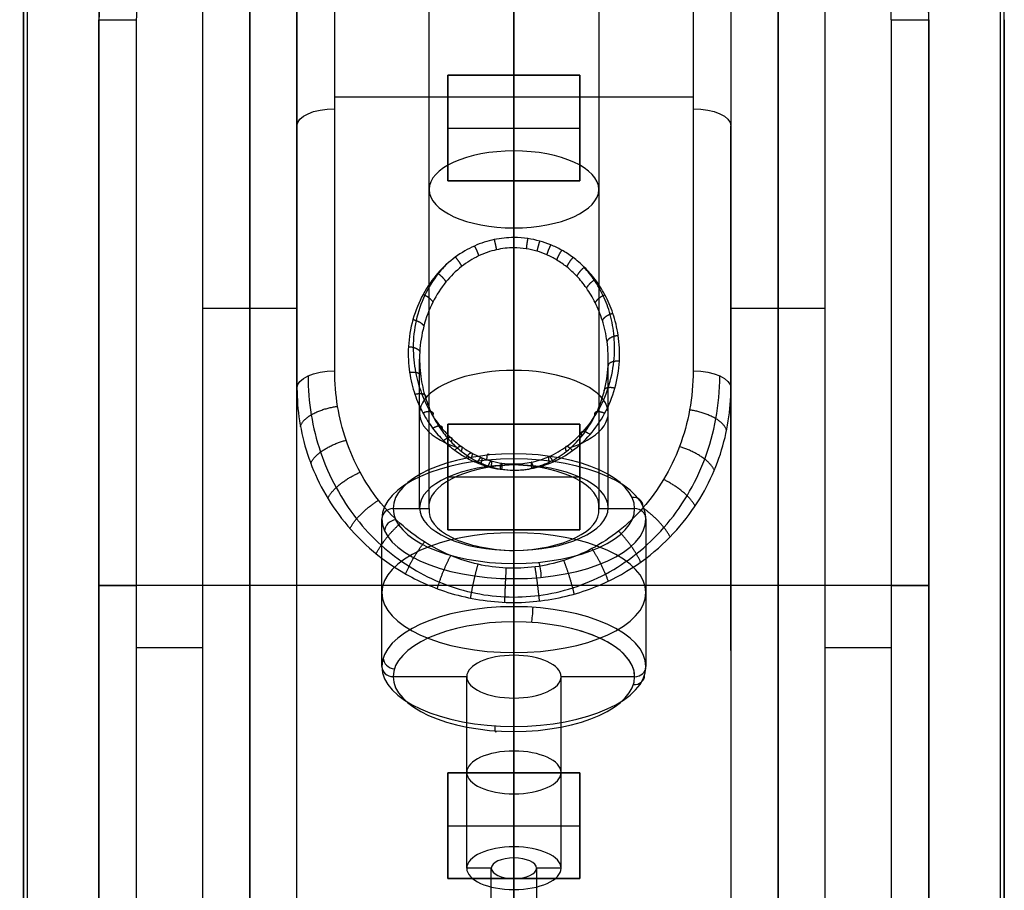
# Model space of a CAD drawing. Header units: millimetres. Extents: x -435 to 435, y -676 to 274.
# Tile 6 of 26: x -13 to 13, y -494 to -471. Entities that reach past the tile are written whole.
import ezdxf

# ---------------------------------------------------------------- set-up
doc = ezdxf.new("R2010")
doc.units = ezdxf.units.MM
doc.header["$MEASUREMENT"] = 0
for name, color, linetype, true_color in [('Cable', 7, 'Continuous', 0x000000), ('Light Source', 7, 'Continuous', 0x000000), ('Tyvek Shade', 7, 'Continuous', 0x000000)]:
    doc.layers.add(name, color=color, linetype=linetype, true_color=true_color)

msp = doc.modelspace()

# ---------------------------------------------------------------- linework, layer by layer
at = {"layer": 'Cable'}
for p, q in [((0, -459.848, -200.85), (0, -511.848, -200.85)), ((0, -460.394, -192.245), (0, -476.626, -183.974)), ((-5.75, -494.526, -190.15), (-5.75, -466.708, -190.15)), ((-5.75, -466.708, -190.15), (-5.75, -480.617, -183.063)), ((-11, -470.848, -193.65), (-11, -470.848, -197.65)), ((-11, -500.848, -193.65), (-11, -470.848, -193.65)), ((-11, -500.848, -195.65), (-11, -470.848, -195.65)), ((11, -470.848, -193.65), (11, -500.848, -193.65)), ((11, -470.848, -195.65), (11, -500.848, -195.65)), ((4.75, -472.899, -185.873), (-4.75, -472.899, -185.873)), ((-5.75, -487.572, -186.607), (-5.75, -473.662, -186.607)), ((5.75, -487.572, -186.607), (5.75, -473.662, -186.607)), ((0, -476.898, -183.974), (0, -482.654, -186.907)), ((0, -482.654, -186.907), (0, -476.898, -183.974)), ((-2.5, -483.789, -184.679), (-2.5, -479.846, -182.67)), ((2.5, -483.789, -184.679), (2.5, -479.846, -182.67)), ((-5.75, -494.526, -190.15), (-5.75, -480.617, -183.063)), ((-5.75, -480.617, -190.15), (-5.75, -480.617, -183.063)), ((5.75, -480.617, -190.15), (5.75, -480.617, -183.063)), ((0, -484.924, -182.452), (0, -482.794, -181.366)), ((0, -482.794, -180.832), (0, -485.394, -179.506)), ((11, -485.848, -200.85), (-11, -485.848, -200.85)), ((-11, -485.848, -197.65), (-11, -485.848, -193.65)), ((11, -485.848, -197.65), (11, -485.848, -193.65)), ((0, -511.301, -192.244), (0, -486.303, -179.507)), ((-10, -487.494, -192.65), (-8.25, -487.494, -192.65)), ((8.25, -487.494, -192.65), (10, -487.494, -192.65))]:
    msp.add_line(p, q, dxfattribs=at)
at = {"layer": 'Cable', "color": 250, "true_color": 0x3c3c3c}
for p, q in [((0, -465.864, -178.058), (0, -482.793, -186.683)), ((-2.25, -483.815, -184.679), (-2.25, -466.885, -176.053)), ((2.25, -466.885, -176.053), (2.25, -483.815, -184.679)), ((0, -467.907, -174.048), (0, -484.836, -182.674)), ((0, -482.362, -187.53), (0, -482.793, -186.683)), ((0, -482.493, -187.933), (0, -486.413, -189.931)), ((-2.25, -483.815, -184.679), (-3.2, -483.815, -184.679)), ((3.2, -483.815, -184.679), (2.25, -483.815, -184.679)), ((-3.5, -488.002, -186.812), (-3.5, -484.082, -184.815)), ((3.5, -484.082, -184.815), (3.5, -488.002, -186.812)), ((0, -484.836, -182.674), (0, -485.267, -181.827)), ((0, -485.671, -181.696), (0, -489.591, -183.694)), ((0, -486.817, -189.8), (0, -487.702, -188.062)), ((0, -492.781, -190.65), (0, -487.702, -188.062)), ((0, -492.781, -190.65), (0, -487.702, -188.062)), ((0, -492.781, -190.65), (0, -487.702, -188.062)), ((-1.25, -488.27, -186.949), (-3.2, -488.27, -186.949)), ((-1.25, -493.348, -189.536), (-1.25, -488.27, -186.949)), ((3.2, -488.27, -186.949), (1.25, -488.27, -186.949)), ((1.25, -493.348, -189.536), (1.25, -488.27, -186.949)), ((0, -488.837, -185.835), (0, -493.916, -188.423)), ((0, -488.837, -185.835), (0, -489.722, -184.097)), ((0, -493.916, -188.423), (0, -488.837, -185.835)), ((0, -492.781, -190.65), (0, -493.076, -190.071)), ((0, -495.749, -191.433), (0, -493.076, -190.071)), ((-0.6, -493.348, -189.536), (-1.25, -493.348, -189.536)), ((-0.6, -496.021, -190.898), (-0.6, -493.348, -189.536)), ((0.6, -493.348, -189.536), (0.6, -496.021, -190.898)), ((1.25, -493.348, -189.536), (0.6, -493.348, -189.536)), ((0, -493.621, -189.002), (0, -493.916, -188.423)), ((0, -496.294, -190.364), (0, -493.621, -189.002))]:
    msp.add_line(p, q, dxfattribs=at)
at = {"layer": 'Cable'}
for centre, radius, start, end in [((0, -470.848, -197.65), 11, 0, 180), ((0, -470.848, -194.975), 11, 0, 180), ((0, -470.848, -197.65), 11, 0, 180), ((0, -470.848, -193.65), 11, 145.5885, 180), ((0, -470.848, -193.65), 11, 360, 34.4115), ((0, -470.848, -192.65), 10, 360, 34.4115)]:
    msp.add_arc(centre, radius, start, end, dxfattribs=at)
at = {"layer": 'Cable', "extrusion": (0, 1, 7.21645e-16)}
for centre, start, end in [((10, -193.65, -470.848), 0, 90), ((-10, -193.65, -470.848), 90, 180)]:
    msp.add_arc(centre, 1, start, end, dxfattribs=at)
at = {"layer": 'Cable', "extrusion": (0, 0.891007, -0.45399)}
for centre, start, end in [((4.75, -381.306, -337.319), 0, 90), ((-4.75, -381.306, -337.319), 90, 180)]:
    msp.add_arc(centre, 1, start, end, dxfattribs=at)
at = {"layer": 'Cable', "color": 250, "true_color": 0x3c3c3c, "extrusion": (0, 0.891007, 0.45399)}
for centre, radius, start, end in [((0, 55.097, -505.424), 2.25, 180, 0), ((0, 55.097, -505.424), 2.25, 0, 180), ((0, 55.097, -514.924), 3.2, 180, 360), ((0, 55.097, -517.424), 3.5, 180, 0), ((0, 55.097, -517.424), 3.5, 0, 180), ((0, 55.097, -519.924), 3.2, 180, 236.8635), ((0, 55.097, -519.924), 3.2, 360, 180), ((0, 55.097, -522.774), 1.25, 270, 90), ((0, 55.097, -525.624), 0.6, 180, 0)]:
    msp.add_arc(centre, radius, start, end, dxfattribs=at)
at = {"layer": 'Cable', "extrusion": (0, 1, 0)}
for centre, radius, start, end in [((8.25, -190.15, -478.508), 2.5, 180, 270), ((-8.25, -190.15, -478.508), 2.5, 270, 0), ((10, -193.65, -485.848), 1, 0, 90), ((-10, -193.65, -485.848), 1, 90, 180)]:
    msp.add_arc(centre, radius, start, end, dxfattribs=at)
at = {"layer": 'Cable', "extrusion": (-1.76714e-09, 0.891007, -0.45399)}
msp.add_arc((4.75, -381.306, -345.124), 1, 0, 90, dxfattribs=at)
at = {"layer": 'Cable', "extrusion": (0, 0.891007, 0.45399)}
for start, end in [(270, 52.5254), (127.4487, 270)]:
    msp.add_arc((0, 55.085, -512.091), 2.5, start, end, dxfattribs=at)
at = {"layer": 'Cable', "extrusion": (-1.82576e-13, 0.891007, -0.45399)}
msp.add_arc((-4.75, -381.306, -345.124), 1, 90, 180, dxfattribs=at)
at = {"layer": 'Cable', "color": 250, "true_color": 0x3c3c3c, "extrusion": (2.16678e-14, 0.891007, 0.45399)}
msp.add_arc((0, 55.097, -514.924), 3.2, 180, 360, dxfattribs=at)
at = {"layer": 'Cable', "color": 250, "true_color": 0x3c3c3c, "extrusion": (-1.97723e-14, 0.891007, 0.45399)}
msp.add_arc((0, 55.097, -515.224), 3.5, 180, 360, dxfattribs=at)
at = {"layer": 'Cable', "color": 250, "true_color": 0x3c3c3c, "extrusion": (0.978819, 0.092943, -0.182412)}
for centre, start, end in [((-480.437, -192.9, -11.28), 297.4993, 27.4993), ((-483.392, -187.223, -11.28), 27.4993, 117.4993)]:
    msp.add_arc(centre, 0.3, start, end, dxfattribs=at)
at = {"layer": 'Cable', "extrusion": (-1.58275e-16, 0.891007, 0.45399)}
msp.add_arc((0, 55.085, -514.902), 2.5, 270, 90, dxfattribs=at)
at = {"layer": 'Cable', "color": 250, "true_color": 0x3c3c3c, "extrusion": (-0.004486, 0.888836, 0.458204)}
msp.add_arc((2.311, 57.401, -514.642), 2.385, 273.0184, 3.0184, dxfattribs=at)
at = {"layer": 'Cable', "extrusion": (1.58275e-16, 0.891007, 0.45399)}
msp.add_arc((0, 55.085, -514.902), 2.5, 90, 270, dxfattribs=at)
at = {"layer": 'Cable', "color": 250, "true_color": 0x3c3c3c, "extrusion": (0.004486, 0.888836, 0.458204)}
msp.add_arc((-2.311, 57.401, -514.642), 2.385, 176.9816, 266.9816, dxfattribs=at)
at = {"layer": 'Cable', "color": 250, "true_color": 0x3c3c3c, "extrusion": (0.204725, -0.444375, 0.872135)}
for centre, start, end in [((-199.587, -475.065, 53.93), 338.1099, 68.1099), ((-205.525, -472.679, 53.93), 68.1099, 158.1099)]:
    msp.add_arc(centre, 0.3, start, end, dxfattribs=at)
at = {"layer": 'Cable', "color": 250, "true_color": 0x3c3c3c, "extrusion": (-6.31039e-08, -0.45399, 0.891007)}
msp.add_arc((-3.2, -515.224, 55.097), 0.3, 90, 180, dxfattribs=at)
at = {"layer": 'Cable', "color": 250, "true_color": 0x3c3c3c, "extrusion": (1.17379e-14, 0.891007, 0.45399)}
msp.add_arc((0, 55.097, -514.924), 3.2, 360, 180, dxfattribs=at)
at = {"layer": 'Cable', "color": 250, "true_color": 0x3c3c3c, "extrusion": (-0.004522, 0.893146, 0.449745)}
msp.add_arc((2.331, 52.762, -515.165), 2.372, 356.9944, 86.9944, dxfattribs=at)
at = {"layer": 'Cable', "color": 250, "true_color": 0x3c3c3c, "extrusion": (0.004522, 0.893146, 0.449745)}
msp.add_arc((-2.331, 52.762, -515.165), 2.372, 93.0056, 183.0056, dxfattribs=at)
at = {"layer": 'Cable', "color": 250, "true_color": 0x3c3c3c, "extrusion": (-6.29973e-08, -0.453991, 0.891007)}
msp.add_arc((3.2, -515.224, 55.097), 0.3, 0, 90, dxfattribs=at)
at = {"layer": 'Cable', "color": 250, "true_color": 0x3c3c3c, "extrusion": (-1.61488e-15, 0.891007, 0.45399)}
msp.add_arc((0, 55.097, -515.224), 3.5, 360, 180, dxfattribs=at)
at = {"layer": 'Cable', "color": 250, "true_color": 0x3c3c3c, "extrusion": (-1.63081e-14, 0.891007, 0.45399)}
msp.add_arc((0, 55.097, -519.624), 3.5, 180, 360, dxfattribs=at)
at = {"layer": 'Cable', "color": 250, "true_color": 0x3c3c3c, "extrusion": (0.989485, -0.065662, 0.128869)}
for centre, start, end in [((-485.466, -192.264, 7.969), 207.2457, 297.2457), ((-488.396, -186.574, 7.969), 117.2457, 207.2457)]:
    msp.add_arc(centre, 0.3, start, end, dxfattribs=at)
at = {"layer": 'Cable', "color": 250, "true_color": 0x3c3c3c, "extrusion": (-2.95044e-16, 0.891007, 0.45399)}
msp.add_arc((0, 55.097, -519.924), 3.2, 180, 360, dxfattribs=at)
at = {"layer": 'Cable', "color": 250, "true_color": 0x3c3c3c, "extrusion": (-0.144634, -0.449217, 0.881638)}
for centre, start, end in [((146.482, -498.573, 54.518), 195.8471, 285.8471), ((152.639, -496.825, 54.518), 285.8471, 15.8471)]:
    msp.add_arc(centre, 0.3, start, end, dxfattribs=at)
at = {"layer": 'Cable', "color": 250, "true_color": 0x3c3c3c, "extrusion": (1.81428e-13, 0.891007, 0.45399)}
msp.add_arc((0, 55.097, -519.924), 1.25, 270, 90, dxfattribs=at)
at = {"layer": 'Cable', "color": 250, "true_color": 0x3c3c3c, "extrusion": (1.12914e-13, 0.891007, 0.45399)}
msp.add_arc((0, 55.097, -519.924), 1.25, 90, 270, dxfattribs=at)
at = {"layer": 'Cable', "color": 250, "true_color": 0x3c3c3c, "extrusion": (2.00068e-14, 0.891007, 0.45399)}
msp.add_arc((0, 55.097, -519.624), 3.5, 360, 180, dxfattribs=at)
at = {"layer": 'Cable', "color": 250, "true_color": 0x3c3c3c, "extrusion": (-2.1102e-08, -0.453991, 0.891007)}
msp.add_arc((-3.2, -519.624, 55.097), 0.3, 180, 270, dxfattribs=at)
at = {"layer": 'Cable', "color": 250, "true_color": 0x3c3c3c, "extrusion": (-2.12483e-08, -0.45399, 0.891007)}
msp.add_arc((3.2, -519.624, 55.097), 0.3, 270, 0, dxfattribs=at)
at = {"layer": 'Cable', "color": 250, "true_color": 0x3c3c3c, "extrusion": (1.52377e-15, 0.891007, 0.45399)}
msp.add_arc((0, 55.097, -519.924), 3.2, 360, 180, dxfattribs=at)
at = {"layer": 'Cable', "color": 250, "true_color": 0x3c3c3c, "extrusion": (2.84217e-14, 0.891007, 0.45399)}
msp.add_arc((0, 55.097, -522.774), 1.25, 90, 270, dxfattribs=at)
at = {"layer": 'Cable', "color": 250, "true_color": 0x3c3c3c, "extrusion": (5.47118e-14, 0.891007, 0.45399)}
msp.add_arc((0, 55.097, -525.624), 1.25, 270, 90, dxfattribs=at)
at = {"layer": 'Cable', "color": 250, "true_color": 0x3c3c3c, "extrusion": (5.71657e-14, 0.891007, 0.45399)}
msp.add_arc((0, 55.097, -525.624), 1.25, 90, 270, dxfattribs=at)
at = {"layer": 'Cable', "color": 250, "true_color": 0x3c3c3c, "extrusion": (-5.29592e-14, 0.891007, 0.45399)}
msp.add_arc((0, 55.097, -525.624), 0.6, 0, 180, dxfattribs=at)
at = {"layer": 'Cable'}
for points in [[(11, -470.848, -200.85), (11, -459.848, -200.85), (0, -459.848, -200.85), (-11, -459.848, -200.85), (-11, -470.848, -200.85)], [(11, -470.848, -199.25), (11, -459.848, -199.25), (0, -459.848, -199.25), (-11, -459.848, -199.25), (-11, -470.848, -199.25)]]:
    msp.add_rational_spline(points, [1, 0.707106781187, 1, 0.707106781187, 1], degree=2, knots=[-64.557519, -64.557519, -64.557519, -47.27876, -47.27876, -30, -30, -30], dxfattribs=at)
for points, weights, degree in [([(-10, -470.848, -192.65), (-10, -467.752, -192.65), (-8.25, -465.197, -192.65)], [1, 0.955248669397, 0.999999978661], 2), ([(-0.523, -476.68, -183.946), (-0.499, -476.771, -183.9), (-0.479, -476.869, -183.907), (-0.467, -476.95, -183.951)], [1.00524816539, 1.03134524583, 1.1547702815, 1.37552327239], 3), ([(0, -476.626, -183.974), (0, -476.718, -183.927), (0, -476.816, -183.932), (0, -476.898, -183.974)], [1.00619380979, 1.0342164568, 1.15732622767, 1.37552312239], 3), ([(0.365, -476.652, -183.961), (0.348, -476.744, -183.914), (0.335, -476.842, -183.92), (0.326, -476.924, -183.963)], [1.0057134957, 1.0327846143, 1.1560549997, 1.3755246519], 3), ([(0.683, -476.719, -183.927), (0.652, -476.809, -183.881), (0.626, -476.906, -183.889), (0.61, -476.987, -183.935)], [1.00459011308, 1.0292083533, 1.15285319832, 1.37552464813], 3), ([(-1.047, -476.85, -183.86), (-0.998, -476.937, -183.816), (-0.958, -477.032, -183.828), (-0.935, -477.112, -183.88)], [1.00278136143, 1.02247258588, 1.14671988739, 1.37552326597], 3), ([(0.975, -476.819, -183.876), (0.93, -476.907, -183.831), (0.893, -477.003, -183.842), (0.871, -477.083, -183.892)], [1.00316067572, 1.02402128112, 1.14814260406, 1.37552464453], 3), ([(1.268, -476.96, -183.804), (1.208, -477.045, -183.761), (1.16, -477.139, -183.777), (1.132, -477.218, -183.833)], [1.00161890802, 1.01697726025, 1.14161250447, 1.37552464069], 3), ([(-1.553, -477.144, -183.71), (-1.479, -477.225, -183.669), (-1.42, -477.317, -183.692), (-1.387, -477.394, -183.755)], [1.00039458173, 1.00824666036, 1.13328955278, 1.37552325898], 3), ([(1.567, -477.154, -183.705), (1.491, -477.234, -183.664), (1.431, -477.326, -183.687), (1.399, -477.403, -183.751)], [1.00035397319, 1.00780421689, 1.13286110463, 1.37552463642], 3), ([(-2.018, -477.572, -183.492), (-1.916, -477.643, -183.456), (-1.839, -477.73, -183.494), (-1.802, -477.803, -183.574)], [1.00066069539, 0.98971930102, 1.1146734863, 1.37552325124], 3), ([(1.866, -477.411, -183.574), (1.774, -477.485, -183.536), (1.702, -477.574, -183.568), (1.666, -477.649, -183.642)], [1.00007786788, 0.996420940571, 1.12156986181, 1.3755246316], 3), ([(2.153, -477.739, -183.407), (2.043, -477.805, -183.373), (1.96, -477.89, -183.417), (1.923, -477.962, -183.504)], [1.00185339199, 0.983029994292, 1.10758707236, 1.37552462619], 3), ([(-2.406, -478.132, -183.207), (-2.276, -478.187, -183.179), (-2.182, -478.268, -183.237), (-2.148, -478.338, -183.337)], [1.00687975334, 0.968407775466, 1.09128893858, 1.37552324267], 3), ([(2.413, -478.145, -183.2), (2.283, -478.201, -183.172), (2.189, -478.281, -183.23), (2.154, -478.351, -183.332)], [1.00710118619, 0.967940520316, 1.09074833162, 1.37552462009], 3), ([(2.626, -478.638, -182.949), (2.475, -478.679, -182.928), (2.372, -478.753, -183.005), (2.344, -478.822, -183.123)], [1.0178427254, 0.951376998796, 1.07060429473, 1.3755246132], 3), ([(-2.675, -478.8, -182.866), (-2.519, -478.835, -182.849), (-2.413, -478.907, -182.932), (-2.389, -478.976, -183.055)], [1.02232473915, 0.94640076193, 1.06413359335, 1.3755232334], 3), ([(2.765, -479.224, -182.65), (2.594, -479.244, -182.64), (2.483, -479.311, -182.74), (2.469, -479.382, -182.876)], [1.03679527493, 0.933899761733, 1.04680953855, 1.37552460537], 3), ([(-2.795, -479.518, -182.501), (-2.615, -479.526, -182.497), (-2.501, -479.589, -182.608), (-2.495, -479.662, -182.751)], [1.04875051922, 0.926048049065, 1.03497228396, 1.37552322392], 3), ([(2.795, -479.902, -182.305), (2.604, -479.893, -182.309), (2.489, -479.952, -182.437), (2.495, -480.03, -182.589)], [1.06733529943, 0.916434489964, 1.01916425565, 1.3755245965], 3), ([(-2.765, -480.196, -182.155), (-2.568, -480.173, -182.167), (-2.452, -480.227, -182.307), (-2.469, -480.31, -182.465)], [1.08391518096, 0.909627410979, 1.00683008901, 1.37552321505], 3), ([(2.675, -480.62, -181.939), (2.471, -480.574, -181.963), (2.357, -480.623, -182.121), (2.389, -480.716, -182.285)], [1.11148035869, 0.900756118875, 0.988770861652, 1.37552458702], 3), ([(-2.626, -480.781, -181.857), (-2.42, -480.726, -181.885), (-2.306, -480.772, -182.051), (-2.344, -480.87, -182.217)], [1.12389918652, 0.897498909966, 0.981373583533, 1.37552320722], 3), ([(-5.657, -481.637, -182.425), (-5.6, -481.384, -181.948), (-5.201, -481.17, -181.659), (-4.673, -481.101, -181.694)], [1.12506112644, 0.944032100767, 0.959536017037, 1.17157287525], 3), ([(-2.413, -481.274, -181.606), (-2.206, -481.186, -181.651), (-2.097, -481.225, -181.84), (-2.154, -481.341, -182.009)], [1.16605949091, 0.888874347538, 0.95869558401, 1.37552320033], 3), ([(2.406, -481.288, -181.599), (2.198, -481.199, -181.644), (2.09, -481.237, -181.834), (2.148, -481.354, -182.003)], [1.16732622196, 0.888662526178, 0.958061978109, 1.37552457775], 3), ([(5.637, -481.74, -182.361), (5.575, -481.488, -181.889), (5.178, -481.272, -181.607), (4.656, -481.196, -181.646)], [1.12082131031, 0.944288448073, 0.961205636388, 1.17157287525], 3), ([(-2.153, -481.681, -181.399), (-1.952, -481.56, -181.46), (-1.852, -481.592, -181.67), (-1.923, -481.73, -181.837)], [1.20833974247, 0.882974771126, 0.93870258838, 1.37552319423], 3), ([(2.018, -481.847, -181.314), (1.823, -481.712, -181.383), (1.726, -481.74, -181.602), (1.802, -481.889, -181.766)], [1.22793342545, 0.880934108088, 0.930131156, 1.37552456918], 3), ([(-5.385, -482.611, -181.815), (-5.286, -482.362, -181.393), (-4.914, -482.124, -181.173), (-4.448, -481.998, -181.237)], [1.08830738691, 0.947375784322, 0.975130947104, 1.17157287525], 3), ([(-1.866, -482.009, -181.231), (-1.679, -481.858, -181.308), (-1.588, -481.882, -181.537), (-1.666, -482.043, -181.698)], [1.24846371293, 0.879183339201, 0.921536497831, 1.37552318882], 3), ([(-1.567, -482.266, -181.101), (-1.399, -482.087, -181.192), (-1.32, -482.105, -181.436), (-1.399, -482.289, -181.589)], [1.2845743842, 0.876924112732, 0.907240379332, 1.375523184], 3), ([(1.553, -482.275, -181.096), (1.387, -482.095, -181.187), (1.308, -482.113, -181.432), (1.387, -482.298, -181.585)], [1.28603563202, 0.876851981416, 0.906681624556, 1.37552456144], 3), ([(5.311, -482.797, -181.699), (5.205, -482.547, -181.288), (4.84, -482.304, -181.081), (4.387, -482.169, -181.15)], [1.08209740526, 0.948243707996, 0.978068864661, 1.17157287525], 3), ([(-1.268, -482.459, -181.002), (-1.125, -482.257, -181.105), (-1.059, -482.269, -181.361), (-1.132, -482.474, -181.507)], [1.31502302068, 0.875710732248, 0.895877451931, 1.37552317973], 3), ([(-0.975, -482.601, -180.93), (-0.861, -482.379, -181.043), (-0.809, -482.387, -181.309), (-0.871, -482.609, -181.448)], [1.33922555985, 0.87513302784, 0.887232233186, 1.37552317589], 3), ([(-0.683, -482.7, -180.879), (-0.601, -482.465, -180.999), (-0.563, -482.469, -181.272), (-0.61, -482.704, -181.406)], [1.35750552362, 0.874899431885, 0.880905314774, 1.37552317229], 3), ([(1.047, -482.57, -180.945), (0.925, -482.353, -181.056), (0.869, -482.362, -181.32), (0.935, -482.58, -181.461)], [1.33382557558, 0.875234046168, 0.889133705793, 1.37552455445], 3), ([(-0.365, -482.767, -180.845), (-0.32, -482.522, -180.97), (-0.3, -482.523, -181.248), (-0.326, -482.768, -181.377)], [1.37033567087, 0.874831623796, 0.876560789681, 1.37552316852], 3), ([(0, -482.794, -181.366), (0, -482.544, -181.239), (0, -482.544, -180.959), (0, -482.794, -180.832)], [1.37552454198, 0.874824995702, 0.874825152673, 1.37552501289], 3), ([(0.523, -482.739, -180.859), (0.459, -482.498, -180.982), (0.43, -482.5, -181.258), (0.467, -482.742, -181.389)], [1.36488490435, 0.874850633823, 0.878397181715, 1.37552454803], 3), ([(-4.934, -483.536, -181.237), (-4.809, -483.282, -180.873), (-4.475, -483.021, -180.716), (-4.076, -482.849, -180.803)], [1.05958582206, 0.952455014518, 0.989784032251, 1.17157287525], 3), ([(4.801, -483.746, -181.105), (4.672, -483.491, -180.756), (4.349, -483.224, -180.612), (3.966, -483.042, -180.705)], [1.05382746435, 0.953875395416, 0.993123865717, 1.17157287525], 3), ([(-4.345, -484.341, -180.733), (-4.211, -484.079, -180.426), (-3.922, -483.798, -180.32), (-3.589, -483.59, -180.426)], [1.03904772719, 0.958448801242, 1.0026238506, 1.17157287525], 3), ([(4.139, -484.564, -180.594), (4.005, -484.299, -180.303), (3.732, -484.012, -180.211), (3.419, -483.795, -180.322)], [1.03406728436, 0.960387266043, 1.00622246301, 1.17157287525], 3), ([(-3.647, -485.012, -180.313), (-3.519, -484.74, -180.057), (-3.281, -484.443, -179.991), (-3.013, -484.207, -180.111)], [1.02500218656, 0.96467020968, 1.01352710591, 1.17157287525], 3), ([(3.358, -485.232, -180.176), (3.236, -484.956, -179.937), (3.018, -484.653, -179.884), (2.774, -484.409, -180.008)], [1.02102493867, 0.966967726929, 1.01715037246, 1.17157287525], 3), ([(-2.868, -485.545, -179.98), (-2.758, -485.263, -179.766), (-2.573, -484.953, -179.731), (-2.369, -484.697, -179.862)], [1.01589502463, 0.970483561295, 1.02237617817, 1.17157287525], 3), ([(2.502, -485.736, -179.861), (2.403, -485.45, -179.662), (2.243, -485.136, -179.638), (2.067, -484.873, -179.772)], [1.01307428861, 0.972783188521, 1.02561605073, 1.17157287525], 3), ([(-2.029, -485.936, -179.735), (-1.947, -485.646, -179.553), (-1.818, -485.328, -179.54), (-1.676, -485.058, -179.678)], [1.01038091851, 0.975325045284, 1.02905569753, 1.17157287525], 3), ([(-1.149, -486.188, -179.578), (-1.101, -485.892, -179.416), (-1.028, -485.568, -179.418), (-0.95, -485.289, -179.56)], [1.00740363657, 0.978707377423, 1.03343045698, 1.17157287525], 3), ([(-0.243, -486.297, -179.51), (-0.232, -485.999, -179.357), (-0.217, -485.672, -179.365), (-0.2, -485.39, -179.509)], [1.00624524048, 0.98025908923, 1.03536830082, 1.17157287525], 3), ([(0.679, -486.263, -179.531), (0.65, -485.965, -179.376), (0.607, -485.639, -179.382), (0.561, -485.358, -179.525)], [1.00660203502, 0.979763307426, 1.0347535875, 1.17157287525], 3), ([(1.6, -486.078, -179.647), (1.534, -485.784, -179.476), (1.432, -485.463, -179.472), (1.322, -485.188, -179.612)], [1.00864975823, 0.9772008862, 1.03150859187, 1.17157287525], 3)]:
    msp.add_rational_spline(points, weights, degree=degree, dxfattribs=at)
for points, degree in [([(-8.25, -465.197, -192.65), (-8.25, -479.862, -192.65), (-8.25, -494.526, -192.65)], 2), ([(8.25, -494.526, -192.65), (8.25, -479.862, -192.65), (8.25, -465.197, -192.65)], 2), ([(-4.75, -480.163, -182.172), (-4.75, -473.208, -185.716), (-4.75, -466.254, -189.259)], 2), ([(4.75, -466.254, -189.259), (4.75, -473.208, -185.716), (4.75, -480.163, -182.172)], 2), ([(5.75, -466.708, -190.15), (5.75, -480.617, -190.15), (5.75, -494.526, -190.15)], 2), ([(5.75, -466.708, -190.15), (5.75, -473.662, -186.607), (5.75, -480.617, -183.063)], 2), ([(-11, -470.848, -197.65), (-11, -470.848, -199.25), (-11, -470.848, -200.85)], 2), ([(-11, -470.848, -197.65), (-11, -485.848, -197.65), (-11, -500.848, -197.65)], 2), ([(-11, -470.848, -200.85), (-11, -485.848, -200.85), (-11, -500.848, -200.85)], 2), ([(-11, -470.848, -199.25), (-11, -485.848, -199.25), (-11, -500.848, -199.25)], 2), ([(-11, -500.848, -197.65), (-11, -485.848, -197.65), (-11, -470.848, -197.65)], 2), ([(-10, -500.848, -192.65), (-10, -485.848, -192.65), (-10, -470.848, -192.65)], 2), ([(10, -470.848, -192.65), (10, -485.848, -192.65), (10, -500.848, -192.65)], 2), ([(11, -500.848, -200.85), (11, -485.848, -200.85), (11, -470.848, -200.85)], 2), ([(11, -470.848, -197.65), (11, -470.848, -199.25), (11, -470.848, -200.85)], 2), ([(11, -500.848, -197.65), (11, -485.848, -197.65), (11, -470.848, -197.65)], 2), ([(11, -470.848, -193.65), (11, -470.848, -195.65), (11, -470.848, -197.65)], 2), ([(11, -500.848, -199.25), (11, -485.848, -199.25), (11, -470.848, -199.25)], 2), ([(11, -470.848, -197.65), (11, -485.848, -197.65), (11, -500.848, -197.65)], 2), ([(0, -476.626, -183.974), (-0.174, -476.626, -183.974), (-0.522, -476.661, -183.956), (-1.05, -476.829, -183.871), (-1.56, -477.122, -183.722), (-2.031, -477.55, -183.504), (-2.425, -478.113, -183.217), (-2.702, -478.79, -182.871), (-2.821, -479.526, -182.497), (-2.783, -480.213, -182.147), (-2.637, -480.796, -181.849), (-2.421, -481.289, -181.598), (-2.158, -481.694, -181.392), (-1.868, -482.02, -181.225), (-1.566, -482.276, -181.095), (-1.266, -482.468, -180.997), (-0.974, -482.607, -180.926), (-0.688, -482.705, -180.877), (-0.374, -482.774, -180.842), (-0.13, -482.794, -180.832), (0, -482.794, -180.832)], 3), ([(0, -482.794, -180.832), (0.174, -482.794, -180.832), (0.522, -482.758, -180.849), (1.05, -482.591, -180.935), (1.56, -482.298, -181.084), (2.031, -481.87, -181.302), (2.425, -481.307, -181.589), (2.702, -480.629, -181.934), (2.821, -479.894, -182.309), (2.783, -479.207, -182.659), (2.637, -478.623, -182.956), (2.421, -478.131, -183.207), (2.158, -477.726, -183.414), (1.868, -477.399, -183.58), (1.566, -477.143, -183.711), (1.266, -476.951, -183.808), (0.974, -476.812, -183.879), (0.688, -476.714, -183.929), (0.374, -476.646, -183.964), (0.13, -476.626, -183.974), (0, -476.626, -183.974)], 3), ([(5.75, -480.617, -183.063), (5.75, -487.572, -186.607), (5.75, -494.526, -190.15)], 2), ([(-11, -485.848, -197.65), (-11, -485.848, -199.25), (-11, -485.848, -200.85)], 2), ([(11, -485.848, -197.65), (11, -485.848, -199.25), (11, -485.848, -200.85)], 2)]:
    msp.add_open_spline(points, degree=degree, dxfattribs=at)
for points, knots in [([(0, -476.898, -183.974), (-0.157, -476.898, -183.974), (-0.481, -476.935, -183.958), (-0.957, -477.101, -183.884), (-1.416, -477.39, -183.757), (-1.833, -477.806, -183.573), (-2.177, -478.344, -183.335), (-2.413, -478.976, -183.055), (-2.516, -479.646, -182.758), (-2.49, -480.287, -182.475), (-2.365, -480.852, -182.225), (-2.174, -481.329, -182.014), (-1.941, -481.722, -181.84), (-1.684, -482.038, -181.7), (-1.415, -482.286, -181.591), (-1.145, -482.474, -181.507), (-0.879, -482.612, -181.446), (-0.608, -482.711, -181.402), (-0.316, -482.778, -181.373), (-0.109, -482.794, -181.366), (0, -482.794, -181.366)], [0, 0, 0, 0, 0.053075, 0.109333, 0.170561, 0.238369, 0.313457, 0.394683, 0.477772, 0.555481, 0.624025, 0.684439, 0.737875, 0.785291, 0.827477, 0.864906, 0.898537, 0.930103, 0.963063, 1, 1, 1, 1]), ([(0, -482.794, -181.366), (0.157, -482.794, -181.366), (0.481, -482.757, -181.382), (0.957, -482.591, -181.456), (1.416, -482.302, -181.584), (1.833, -481.886, -181.768), (2.177, -481.348, -182.006), (2.413, -480.716, -182.285), (2.516, -480.046, -182.582), (2.49, -479.405, -182.865), (2.365, -478.84, -183.115), (2.174, -478.363, -183.326), (1.941, -477.97, -183.5), (1.684, -477.654, -183.64), (1.415, -477.406, -183.75), (1.145, -477.218, -183.833), (0.879, -477.08, -183.894), (0.608, -476.98, -183.938), (0.316, -476.914, -183.967), (0.109, -476.898, -183.974), (0, -476.898, -183.974)], [0, 0, 0, 0, 0.053075, 0.109333, 0.170561, 0.238369, 0.313457, 0.394683, 0.477772, 0.555481, 0.624025, 0.684439, 0.737875, 0.785291, 0.827477, 0.864906, 0.898537, 0.930103, 0.963063, 1, 1, 1, 1]), ([(-1.779, -477.328, -183.616), (-1.86, -477.409, -183.575), (-2.09, -477.665, -183.445), (-2.394, -478.161, -183.196), (-2.617, -478.826, -182.867), (-2.692, -479.521, -182.529), (-2.63, -480.176, -182.216), (-2.468, -480.746, -181.948), (-2.245, -481.221, -181.728), (-1.984, -481.608, -181.551), (-1.706, -481.915, -181.412), (-1.423, -482.153, -181.307), (-1.144, -482.332, -181.228), (-0.874, -482.461, -181.172), (-0.602, -482.554, -181.132), (-0.312, -482.615, -181.105), (-0.108, -482.63, -181.099), (0, -482.63, -181.099)], [0.2015335, 0.2015335, 0.2015335, 0.2015335, 0.2383691, 0.313457, 0.3946827, 0.4777722, 0.5554812, 0.6240246, 0.684439, 0.737875, 0.7852913, 0.8274768, 0.8649059, 0.898537, 0.9301033, 0.9630632, 1, 1, 1, 1]), ([(0, -482.63, -181.099), (0.155, -482.63, -181.099), (0.475, -482.596, -181.113), (0.952, -482.442, -181.18), (1.422, -482.169, -181.299), (1.865, -481.769, -181.478), (2.246, -481.241, -181.718), (2.525, -480.61, -182.011), (2.67, -479.93, -182.333), (2.677, -479.272, -182.65), (2.572, -478.683, -182.938), (2.389, -478.181, -183.186), (2.153, -477.762, -183.396), (1.937, -477.49, -183.534), (1.807, -477.356, -183.602), (1.779, -477.328, -183.616)], [0, 0, 0, 0, 0.0530749, 0.109333, 0.1705609, 0.2383691, 0.313457, 0.3946827, 0.4777722, 0.5554812, 0.6240246, 0.684439, 0.737875, 0.7852913, 0.7982263, 0.7982263, 0.7982263, 0.7982263]), ([(4.75, -480.163, -182.172), (4.75, -480.509, -181.996), (4.689, -481.19, -181.649), (4.421, -482.162, -181.153), (4, -483.04, -180.706), (3.453, -483.797, -180.32), (2.808, -484.416, -180.005), (2.095, -484.887, -179.765), (1.342, -485.206, -179.602), (0.571, -485.38, -179.514), (-0.2, -485.412, -179.497), (-0.959, -485.309, -179.55), (-1.695, -485.074, -179.67), (-2.394, -484.708, -179.856), (-3.042, -484.212, -180.109), (-3.621, -483.589, -180.426), (-4.108, -482.844, -180.806), (-4.473, -482.004, -181.234), (-4.699, -481.098, -181.696), (-4.75, -480.477, -182.012), (-4.75, -480.163, -182.172)], [-1, -1, -1, -1, -0.931071, -0.864377, -0.800903, -0.740879, -0.684306, -0.631448, -0.581638, -0.534116, -0.487896, -0.441952, -0.395259, -0.346885, -0.296021, -0.242071, -0.184635, -0.123724, -0.062556, 0, 0, 0, 0]), ([(-5.457, -480.296, -182.433), (-5.457, -480.64, -182.258), (-5.402, -481.322, -181.91), (-5.153, -482.319, -181.402), (-4.749, -483.249, -180.928), (-4.205, -484.082, -180.504), (-3.551, -484.787, -180.145), (-2.809, -485.355, -179.855), (-1.998, -485.78, -179.638), (-1.135, -486.057, -179.498), (-0.237, -486.178, -179.436), (0.677, -486.14, -179.455), (1.586, -485.935, -179.559), (2.464, -485.562, -179.75), (3.285, -485.019, -180.026), (4.016, -484.316, -180.384), (4.629, -483.467, -180.817), (5.095, -482.494, -181.313), (5.39, -481.423, -181.859), (5.457, -480.675, -182.24), (5.457, -480.296, -182.433)], [0, 0, 0, 0, 0.0625559, 0.1237237, 0.1846353, 0.2420708, 0.2960208, 0.346885, 0.395259, 0.4419518, 0.4878964, 0.5341157, 0.5816381, 0.631448, 0.6843059, 0.7408789, 0.8009032, 0.8643773, 0.9310711, 1, 1, 1, 1]), ([(-5.75, -480.617, -183.063), (-5.75, -481.193, -182.703), (-5.662, -481.782, -182.334), (-5.281, -482.948, -181.605), (-4.988, -483.528, -181.242), (-4.144, -484.618, -180.56), (-3.595, -485.135, -180.237), (-2.476, -485.766, -179.842), (-2.052, -485.951, -179.726), (-1.09, -486.221, -179.557), (-0.548, -486.302, -179.506), (0.548, -486.302, -179.507), (1.09, -486.221, -179.557), (2.052, -485.951, -179.726), (2.476, -485.766, -179.842), (3.595, -485.135, -180.237), (4.143, -484.619, -180.559), (4.988, -483.527, -181.243), (5.281, -482.948, -181.604), (5.662, -481.782, -182.334), (5.75, -481.193, -182.703), (5.75, -480.617, -183.063)], [0, 0, 0, 0, 0.125056, 0.125056, 0.250048, 0.250048, 0.375063, 0.375063, 0.437515, 0.437515, 0.499967, 0.499967, 0.562388, 0.562388, 0.624809, 0.624809, 0.749946, 0.749946, 0.874966, 0.874966, 1, 1, 1, 1])]:
    msp.add_open_spline(points, degree=3, knots=knots, dxfattribs=at)
at = {"layer": 'Light Source', "color": 7, "true_color": 0xffffff}
for p, q in [((0, -575.848, -231.85), (0, 174.152, -231.85)), ((0, -575.848, -230.35), (0, 174.152, -230.35))]:
    msp.add_line(p, q, dxfattribs=at)
at = {"layer": 'Light Source'}
for p, q in [((-7, -573.348, -219.152), (-7, 171.652, -219.152)), ((0, -573.348, -218.402), (0, 171.652, -218.402)), ((7, -573.348, -219.152), (7, 171.652, -219.152)), ((0, -472.323, -219.902), (0, -465.873, -219.902)), ((-1.75, -475.123, -220.402), (-1.75, -472.323, -220.402)), ((-1.75, -472.323, -220.402), (1.75, -472.323, -220.402)), ((0, -472.323, -219.902), (0, -472.323, -220.902)), ((0, -472.323, -220.902), (0, -475.123, -220.902)), ((1.75, -472.323, -220.402), (1.75, -475.123, -220.402)), ((-1.75, -473.723, -219.902), (-1.75, -473.723, -220.902)), ((-1.75, -473.723, -220.902), (1.75, -473.723, -220.902)), ((1.75, -473.723, -219.902), (1.75, -473.723, -220.902)), ((1.75, -475.123, -220.402), (-1.75, -475.123, -220.402)), ((0, -481.573, -219.902), (0, -475.123, -219.902)), ((0, -475.123, -219.902), (0, -475.123, -220.902)), ((-1.75, -484.373, -220.402), (-1.75, -481.573, -220.402)), ((-1.75, -481.573, -220.402), (1.75, -481.573, -220.402)), ((0, -481.573, -219.902), (0, -481.573, -220.902)), ((0, -481.573, -220.902), (0, -484.373, -220.902)), ((1.75, -481.573, -220.402), (1.75, -484.373, -220.402)), ((-1.75, -482.973, -219.902), (-1.75, -482.973, -220.902)), ((-1.75, -482.973, -220.902), (1.75, -482.973, -220.902)), ((1.75, -482.973, -219.902), (1.75, -482.973, -220.902)), ((1.75, -484.373, -220.402), (-1.75, -484.373, -220.402)), ((0, -490.823, -219.902), (0, -484.373, -219.902)), ((0, -484.373, -219.902), (0, -484.373, -220.902)), ((-1.75, -493.623, -220.402), (-1.75, -490.823, -220.402)), ((-1.75, -490.823, -220.402), (1.75, -490.823, -220.402)), ((0, -490.823, -219.902), (0, -490.823, -220.902)), ((0, -490.823, -220.902), (0, -493.623, -220.902)), ((1.75, -490.823, -220.402), (1.75, -493.623, -220.402)), ((-1.75, -492.223, -219.902), (-1.75, -492.223, -220.902)), ((-1.75, -492.223, -220.902), (1.75, -492.223, -220.902)), ((1.75, -492.223, -219.902), (1.75, -492.223, -220.902)), ((1.75, -493.623, -220.402), (-1.75, -493.623, -220.402)), ((0, -500.073, -219.902), (0, -493.623, -219.902)), ((0, -493.623, -219.902), (0, -493.623, -220.902))]:
    msp.add_line(p, q, dxfattribs=at)
for points in [[(-13, -575.848, -200.85), (-13, -200.848, -200.85), (-13, 174.152, -200.85)], [(-12.897, -575.848, -217.4), (-12.897, -200.848, -217.4), (-12.897, 174.152, -217.4)], [(-12.897, -575.848, -215.9), (-12.897, -200.848, -215.9), (-12.897, 174.152, -215.9)], [(12.897, -575.848, -215.9), (12.897, -200.848, -215.9), (12.897, 174.152, -215.9)], [(12.897, -575.848, -217.4), (12.897, -200.848, -217.4), (12.897, 174.152, -217.4)], [(-7, 171.652, -219.902), (-7, -200.848, -219.902), (-7, -573.348, -219.902)], [(-7, -573.348, -218.402), (-7, -200.848, -218.402), (-7, 171.652, -218.402)], [(7, 171.652, -219.902), (7, -200.848, -219.902), (7, -573.348, -219.902)], [(7, 171.652, -218.402), (7, -200.848, -218.402), (7, -573.348, -218.402)], [(-1.75, -472.323, -219.902), (-1.75, -473.723, -219.902), (-1.75, -475.123, -219.902)], [(1.75, -472.323, -219.902), (0, -472.323, -219.902), (-1.75, -472.323, -219.902)], [(-1.75, -472.323, -220.902), (-1.75, -473.723, -220.902), (-1.75, -475.123, -220.902)], [(-1.75, -472.323, -219.902), (-1.75, -472.323, -220.402), (-1.75, -472.323, -220.902)], [(1.75, -472.323, -220.902), (0, -472.323, -220.902), (-1.75, -472.323, -220.902)], [(1.75, -475.123, -219.902), (1.75, -473.723, -219.902), (1.75, -472.323, -219.902)], [(1.75, -472.323, -220.902), (1.75, -472.323, -220.402), (1.75, -472.323, -219.902)], [(1.75, -475.123, -220.902), (1.75, -473.723, -220.902), (1.75, -472.323, -220.902)], [(-1.75, -475.123, -219.902), (0, -475.123, -219.902), (1.75, -475.123, -219.902)], [(-1.75, -475.123, -220.902), (-1.75, -475.123, -220.402), (-1.75, -475.123, -219.902)], [(-1.75, -475.123, -220.902), (0, -475.123, -220.902), (1.75, -475.123, -220.902)], [(1.75, -475.123, -220.902), (1.75, -475.123, -220.402), (1.75, -475.123, -219.902)], [(-1.75, -481.573, -219.902), (-1.75, -482.973, -219.902), (-1.75, -484.373, -219.902)], [(1.75, -481.573, -219.902), (0, -481.573, -219.902), (-1.75, -481.573, -219.902)], [(-1.75, -481.573, -220.902), (-1.75, -482.973, -220.902), (-1.75, -484.373, -220.902)], [(-1.75, -481.573, -219.902), (-1.75, -481.573, -220.402), (-1.75, -481.573, -220.902)], [(1.75, -481.573, -220.902), (0, -481.573, -220.902), (-1.75, -481.573, -220.902)], [(1.75, -484.373, -219.902), (1.75, -482.973, -219.902), (1.75, -481.573, -219.902)], [(1.75, -481.573, -220.902), (1.75, -481.573, -220.402), (1.75, -481.573, -219.902)], [(1.75, -484.373, -220.902), (1.75, -482.973, -220.902), (1.75, -481.573, -220.902)], [(-1.75, -484.373, -219.902), (0, -484.373, -219.902), (1.75, -484.373, -219.902)], [(-1.75, -484.373, -220.902), (-1.75, -484.373, -220.402), (-1.75, -484.373, -219.902)], [(-1.75, -484.373, -220.902), (0, -484.373, -220.902), (1.75, -484.373, -220.902)], [(1.75, -484.373, -220.902), (1.75, -484.373, -220.402), (1.75, -484.373, -219.902)], [(-1.75, -490.823, -219.902), (-1.75, -492.223, -219.902), (-1.75, -493.623, -219.902)], [(1.75, -490.823, -219.902), (0, -490.823, -219.902), (-1.75, -490.823, -219.902)], [(-1.75, -490.823, -220.902), (-1.75, -492.223, -220.902), (-1.75, -493.623, -220.902)], [(-1.75, -490.823, -219.902), (-1.75, -490.823, -220.402), (-1.75, -490.823, -220.902)], [(1.75, -490.823, -220.902), (0, -490.823, -220.902), (-1.75, -490.823, -220.902)], [(1.75, -493.623, -219.902), (1.75, -492.223, -219.902), (1.75, -490.823, -219.902)], [(1.75, -490.823, -220.902), (1.75, -490.823, -220.402), (1.75, -490.823, -219.902)], [(1.75, -493.623, -220.902), (1.75, -492.223, -220.902), (1.75, -490.823, -220.902)], [(-1.75, -493.623, -219.902), (0, -493.623, -219.902), (1.75, -493.623, -219.902)], [(-1.75, -493.623, -220.902), (-1.75, -493.623, -220.402), (-1.75, -493.623, -219.902)], [(-1.75, -493.623, -220.902), (0, -493.623, -220.902), (1.75, -493.623, -220.902)], [(1.75, -493.623, -220.902), (1.75, -493.623, -220.402), (1.75, -493.623, -219.902)]]:
    msp.add_open_spline(points, degree=2, dxfattribs=at)
at = {"layer": 'Tyvek Shade', "color": 7, "true_color": 0xffffff}
for p, q in [((-13, -470.848, -200.162), (-13, -470.848, -199.982)), ((-13, -500.848, -199.982), (-13, -470.848, -199.982)), ((-13, -500.848, -200.162), (-13, -470.848, -200.162)), ((-13, -470.848, -200.072), (-13, -500.848, -200.072)), ((12.997, -470.848, -200.162), (12.997, -470.848, -199.982)), ((12.997, -500.848, -199.982), (12.997, -470.848, -199.982)), ((12.997, -500.848, -200.162), (12.997, -470.848, -200.162)), ((12.997, -470.848, -200.072), (12.997, -500.848, -200.072)), ((-13, -485.848, -200.162), (-13, -485.848, -199.982)), ((12.997, -485.848, -200.162), (12.997, -485.848, -199.982))]:
    msp.add_line(p, q, dxfattribs=at)
at = {"layer": 'Tyvek Shade', "color": 7, "true_color": 0xffffff, "extrusion": (1, 9.05599e-19, -3.44753e-14)}
msp.add_arc((-200.864, 378.772, -0.002), 748.628, 230.618968, 309.384042, dxfattribs=at)
at = {"layer": 'Tyvek Shade', "color": 7, "true_color": 0xffffff, "extrusion": (1, 8.87193e-19, -3.45592e-14)}
msp.add_arc((-200.861, 378.768, -0.002), 748.442, 230.657418, 309.345524, dxfattribs=at)
at = {"layer": 'Tyvek Shade', "color": 7, "true_color": 0xffffff}
for centre, start, end in [((0, -470.848, -200.004), 90.0063, 180), ((-0.003, -470.848, -200.004), 0, 89.9937)]:
    msp.add_arc(centre, 13, start, end, dxfattribs=at)
for points, knots in [([(-0.002, -675.849, -199.875), (-15.677, -675.849, -199.867), (-31.362, -675.149, -200.427), (-93.755, -669.528, -205.004), (-139.661, -658.917, -213.715), (-224.003, -624.799, -238.6), (-261.812, -601.393, -254.575), (-326.477, -542.999, -287.937), (-353.552, -507.633, -305.43), (-395.695, -428.201, -335.753), (-410.619, -385.026, -348.302), (-430.261, -294.907, -365.344), (-435, -247.963, -369.85), (-435, -200.848, -369.85)], [-0.3332159, -0.3332159, -0.3332159, -0.3332159, -0.312574, -0.312574, -0.2505527, -0.2505527, -0.1876956, -0.1876956, -0.1248385, -0.1248385, -0.0624192, -0.0624192, 0, 0, 0, 0]), ([(-434.539, -200.848, -369.67), (-434.539, -247.899, -369.67), (-429.802, -294.792, -365.173), (-410.174, -384.817, -348.166), (-395.261, -427.949, -335.643), (-353.155, -507.29, -305.385), (-326.115, -542.604, -287.935), (-261.516, -600.948, -254.642), (-223.745, -624.34, -238.7), (-139.463, -658.432, -213.856), (-93.62, -669.029, -205.172), (-31.323, -674.642, -200.606), (-15.658, -675.341, -200.046), (-0.002, -675.34, -200.055)], [0, 0, 0, 0, 0.0624108, 0.0624108, 0.1248216, 0.1248216, 0.1876728, 0.1876728, 0.250524, 0.250524, 0.3125884, 0.3125884, 0.33325, 0.33325, 0.33325, 0.33325]), ([(434.536, -200.848, -369.67), (434.536, -247.899, -369.67), (429.799, -294.792, -365.173), (410.171, -384.817, -348.166), (395.258, -427.949, -335.643), (353.152, -507.29, -305.385), (326.112, -542.604, -287.935), (261.513, -600.948, -254.642), (223.742, -624.34, -238.7), (139.46, -658.432, -213.856), (93.617, -669.029, -205.172), (31.32, -674.642, -200.606), (15.655, -675.341, -200.046), (-0.002, -675.34, -200.055)], [0, 0, 0, 0, 0.0624108, 0.0624108, 0.1248216, 0.1248216, 0.1876728, 0.1876728, 0.250524, 0.250524, 0.3125884, 0.3125884, 0.33325, 0.33325, 0.33325, 0.33325]), ([(-0.002, -675.849, -199.875), (15.674, -675.849, -199.867), (31.359, -675.149, -200.427), (93.752, -669.528, -205.004), (139.658, -658.917, -213.715), (224, -624.799, -238.6), (261.809, -601.393, -254.575), (326.474, -542.999, -287.937), (353.549, -507.633, -305.43), (395.692, -428.201, -335.753), (410.616, -385.026, -348.302), (430.258, -294.907, -365.344), (434.997, -247.963, -369.85), (434.997, -200.848, -369.85)], [-0.3332159, -0.3332159, -0.3332159, -0.3332159, -0.312574, -0.312574, -0.2505527, -0.2505527, -0.1876956, -0.1876956, -0.1248385, -0.1248385, -0.0624192, -0.0624192, 0, 0, 0, 0])]:
    msp.add_open_spline(points, degree=3, knots=knots, dxfattribs=at)
for points in [[(-13, -470.848, -199.982), (-13, -463.671, -199.982), (-7.179, -457.839, -199.89), (-0.002, -457.848, -199.94)], [(-13, -470.848, -200.162), (-13, -463.671, -200.162), (-7.179, -457.839, -200.03), (-0.002, -457.848, -200.03)], [(12.997, -470.848, -199.982), (12.997, -463.671, -199.982), (7.176, -457.839, -199.89), (-0.002, -457.848, -199.94)], [(12.997, -470.848, -200.162), (12.997, -463.671, -200.162), (7.176, -457.839, -200.03), (-0.002, -457.848, -200.03)]]:
    msp.add_open_spline(points, degree=3, dxfattribs=at)

doc.saveas('drawing.dxf')
